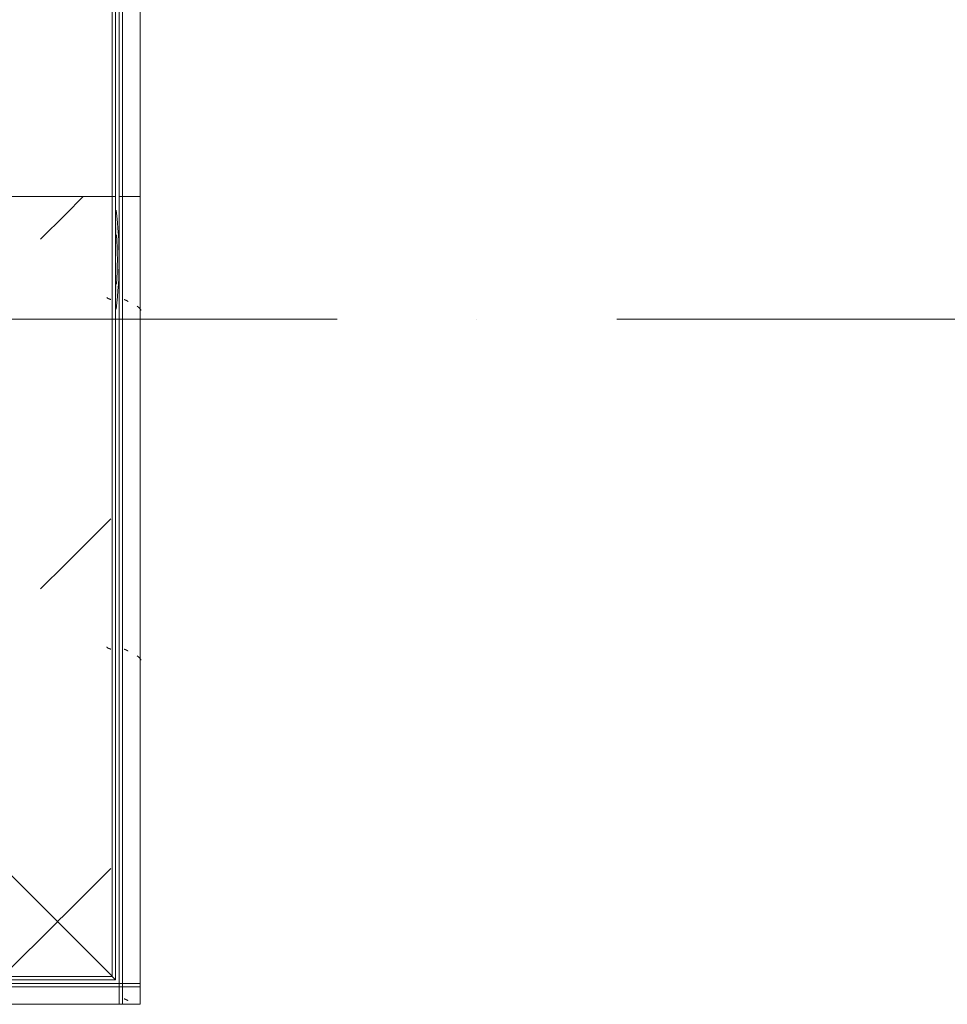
# Model space of a CAD drawing. Header units: millimetres. Extents: x -5460 to 47962, y 30005 to 103451.
# Tile 152 of 192: x 37685 to 39012, y 41376 to 42784. Entities that reach past the tile are written whole.
import ezdxf

# ---------------------------------------------------------------- set-up
doc = ezdxf.new("R2010")
doc.units = ezdxf.units.MM
doc.linetypes.add('4_ Штрихпунктир_ 10 х 2 мм', pattern=[1400, 1000, -200, 0, -200])
doc.layers.add('M-EQPM-____-OTLN', color=7, linetype='Continuous', lineweight=9)
doc.layers.add('S-GRID-____-OTLN', color=7, linetype='Continuous', lineweight=9)
pattern_1 = [(45, (34880, 40625), (0, 1000), [50, -1364.214]), (45, (34880, 40125), (0, 1000), [50, -1364.214]), (45, (35380, 40125), (0, 1000), [50, -1364.214]), (45, (35594.64, 40839.64), (0, 1000), [403.55, -1010.664]), (45, (35594.64, 40339.64), (0, 1000), [403.55, -1010.664]), (45, (35094.64, 40839.64), (0, 1000), [403.55, -1010.664]), (45, (35094.64, 40339.64), (0, 1000), [453.55, -960.664])]
pattern_2 = [(135, (-39995, 34250), (-1000, 1e-13), [50, -1364.214]), (135, (-39495, 34250), (-1000, 1e-13), [50, -1364.214]), (135, (-39495, 34750), (-1000, 1e-13), [50, -1364.214]), (135, (-40209.64, 34964.64), (-1000, 1e-13), [403.55, -1010.664]), (135, (-39709.64, 34964.64), (-1000, 1e-13), [403.55, -1010.664]), (135, (-40209.64, 34464.64), (-1000, 1e-13), [403.55, -1010.664]), (135, (-39709.64, 34464.64), (-1000, 1e-13), [453.55, -960.664])]

# ---------------------------------------------------------------- blocks, each defined once
blk = doc.blocks.new('1ЭПК-01 - 1ЭПК-01-V37-ВКК_01_К1_З_ЭОМ_кабель_')
at = {"layer": 'M-EQPM-____-OTLN', "true_color": 0xeaeaea}
blk.add_hatch(color=254, dxfattribs=at).paths.add_polyline_path([(70.6, 595), (0, 600), (-70.6, 595), (-35.3, 595), (0, 597.5), (49.7, 595)])
at = {"layer": 'M-EQPM-____-OTLN', "color": 253, "true_color": 0xaaaaaa}
for radius, start, end in [(600, 83.2335, 96.7666), (597.5, 86.6063, 93.3937)]:
    blk.add_arc((0, 0), radius, start, end, dxfattribs=at)
blk = doc.blocks.new('ПР_Низ пояс - Тип 1-V389-ВКК_01_К1_З_ЭОМ_кабель_')
at = {"layer": 'M-EQPM-____-OTLN', "true_color": 0xffffff}
h = blk.add_hatch(dxfattribs=at)
h.set_pattern_fill('FP_122', style=0, pattern_type=2)
h.set_pattern_definition([(315, (43550, -34250), (1000, 0), [50, -1364.214]), (315, (43050, -34250), (1000, 0), [50, -1364.214]), (315, (43050, -34750), (1000, 0), [50, -1364.214]), (315, (43764.64, -34964.64), (1000, 0), [403.55, -1010.664]), (315, (43264.64, -34964.64), (1000, 0), [403.55, -1010.664]), (315, (43764.64, -34464.64), (1000, 0), [403.55, -1010.664]), (315, (43264.64, -34464.64), (1000, 0), [453.55, -960.664])])
h.paths.add_polyline_path([(2400, 6.3), (2400, 588), (750, 588), (750, 6.3), (2290, 6.3)])
at = {"layer": 'M-EQPM-____-OTLN', "color": 253, "true_color": 0xaaaaaa}
for p, q in [((750, 595), (2400, 595)), ((2400, 595), (2400, 590)), ((750, 590), (2400, 590)), ((2400, 590), (2400, 588)), ((2400, 588), (2400, 6.3))]:
    blk.add_line(p, q, dxfattribs=at)
blk = doc.blocks.new('ПР_Перед пояса - Тип 1-V392-ВКК_01_К1_З_ЭОМ_кабель_')
at = {"layer": 'M-EQPM-____-OTLN', "color": 253, "true_color": 0xaaaaaa}
for p, q in [((0, 630), (1650, 630)), ((1650, 630), (1650, 626)), ((1650, 626), (1650, 607)), ((1650, 607), (1650, 605)), ((0, 605), (1650, 605)), ((0, 600), (1650, 600)), ((1650, 605), (1650, 600))]:
    blk.add_line(p, q, dxfattribs=at)
blk = doc.blocks.new('УТ1_Перед пояса - Тип 1-10236781-ВКК_01_К1_З_ЭОМ_кабель_')
at = {"layer": 'M-EQPM-____-OTLN', "true_color": 0xffffff}
h = blk.add_hatch(dxfattribs=at)
h.set_pattern_fill('FP_123', style=0, pattern_type=2)
h.set_pattern_definition(pattern_1)
h.paths.add_polyline_path([(386.4, 626), (30, 626), (30, 607), (1400, 607), (1400, 626), (552.7, 626)])
h.paths.add_polyline_path([(0, 626), (0, 607), (23, 607), (23, 626)])
h = blk.add_hatch(dxfattribs=at)
h.set_pattern_fill('FP_123', style=0, pattern_type=2)
h.set_pattern_definition(pattern_1)
h.paths.add_polyline_path([(718.9, 605), (0, 605), (0, 600), (1400, 600), (1400, 605), (885.1, 605)])
at = {"layer": 'M-EQPM-____-OTLN', "color": 253, "true_color": 0xaaaaaa}
for p, q in [((0, 626), (0, 630)), ((0, 607), (0, 626)), ((30, 630), (1400, 630)), ((0, 605), (0, 607)), ((0, 600), (0, 605)), ((0, 605), (1400, 605)), ((0, 600), (1400, 600))]:
    blk.add_line(p, q, dxfattribs=at)
blk = doc.blocks.new('УТ_Низ пояса - Тип 1-10100338-ВКК_01_К1_З_ЭОМ_кабель_')
at = {"layer": 'M-EQPM-____-OTLN', "true_color": 0xffffff}
h = blk.add_hatch(dxfattribs=at)
h.set_pattern_fill('FP_123', style=0, pattern_type=2)
h.set_pattern_definition(pattern_1)
h.paths.add_polyline_path([(718.9, 595), (35, 595), (40, 590), (1400, 590), (1400, 595), (885.1, 595)])
h = blk.add_hatch(dxfattribs=at)
h.set_pattern_fill('FP_123', style=0, pattern_type=2)
h.set_pattern_definition(pattern_1)
h.paths.add_polyline_path([(552.7, 588), (42, 588), (624.2, 6.3), (1400, 6.3), (1400, 588), (718.9, 588)])
at = {"layer": 'M-EQPM-____-OTLN', "color": 253, "true_color": 0xaaaaaa}
for p, q in [((35, 595), (1400, 595)), ((35, 595), (40, 590)), ((40, 590), (1400, 590)), ((42, 588), (623.7, 6.3))]:
    blk.add_line(p, q, dxfattribs=at)
at = {"layer": 'M-EQPM-____-OTLN', "color": 253, "true_color": 0xaaaaaa, "flags": 128}
blk.add_lwpolyline([(40, 590), (40.1, 589.9), (40.2, 589.8), (40.4, 589.6), (40.8, 589.2), (41.1, 588.9), (41.6, 588.4), (42, 588)], dxfattribs=at)
blk = doc.blocks.new('FP_559-ВКК_01_К1_З_ЭОМ_кабель_')
at = {"layer": 'M-EQPM-____-OTLN', "color": 7, "true_color": 0xffffff}
for p, q in [((508, -587.9), (507.9, -588)), ((508.1, -587.6), (508, -587.7)), ((508, -587.7), (508, -587.9)), ((508.2, -587.3), (508.1, -587.5)), ((508.1, -587.5), (508.1, -587.6)), ((508.3, -587.1), (508.2, -587.2)), ((508.2, -587.2), (508.2, -587.3)), ((508.4, -586.8), (508.3, -586.9)), ((508.3, -586.9), (508.3, -587.1)), ((508.5, -586.5), (508.4, -586.7)), ((508.4, -586.7), (508.4, -586.8)), ((508.6, -586.3), (508.5, -586.4)), ((508.5, -586.4), (508.5, -586.5)), ((508.7, -586), (508.6, -586.1)), ((508.6, -586.1), (508.6, -586.3)), ((508.8, -585.8), (508.7, -585.9)), ((508.7, -585.9), (508.7, -586)), ((508.9, -585.5), (508.8, -585.6)), ((508.8, -585.6), (508.8, -585.8)), ((509, -585.3), (508.9, -585.4)), ((508.9, -585.4), (508.9, -585.5)), ((509.1, -584.9), (509, -585)), ((509, -585), (509, -585.2)), ((509, -585.2), (509, -585.3)), ((509.2, -584.7), (509.1, -584.8)), ((509.1, -584.8), (509.1, -584.9)), ((509.3, -584.5), (509.2, -584.6)), ((509.2, -584.6), (509.2, -584.7)), ((509.4, -584.3), (509.3, -584.4)), ((509.3, -584.4), (509.3, -584.5)), ((509.5, -584.1), (509.4, -584.2)), ((509.4, -584.2), (509.4, -584.3)), ((509.6, -583.9), (509.5, -584)), ((509.5, -584), (509.5, -584.1)), ((509.7, -583.7), (509.6, -583.8)), ((509.6, -583.8), (509.6, -583.9)), ((509.8, -583.6), (509.7, -583.7)), ((509.7, -583.7), (509.7, -583.7)), ((509.9, -583.4), (509.8, -583.5)), ((509.8, -583.5), (509.8, -583.6)), ((510, -583.3), (509.9, -583.3)), ((509.9, -583.3), (509.9, -583.4)), ((510.1, -583.1), (510, -583.2)), ((510, -583.2), (510, -583.3)), ((510.2, -583), (510.1, -583.1)), ((510.1, -583.1), (510.1, -583.1)), ((510.3, -582.9), (510.2, -583)), ((510.2, -583), (510.2, -583)), ((510.4, -582.8), (510.3, -582.9)), ((510.3, -582.9), (510.3, -582.9)), ((510.5, -582.7), (510.4, -582.8)), ((510.4, -582.8), (510.4, -582.8)), ((510.6, -582.7), (510.5, -582.7)), ((510.5, -582.7), (510.5, -582.7)), ((510.7, -582.6), (510.6, -582.6)), ((510.6, -582.6), (510.6, -582.7)), ((510.8, -582.5), (510.7, -582.6)), ((510.7, -582.6), (510.7, -582.6)), ((510.9, -582.5), (510.8, -582.5)), ((510.8, -582.5), (510.8, -582.5)), ((511, -582.5), (510.9, -582.5)), ((510.9, -582.5), (510.9, -582.5)), ((511, -582.5), (511, -582.5)), ((1008, -587.9), (1007.9, -588)), ((1008.1, -587.6), (1008, -587.7)), ((1008, -587.7), (1008, -587.9)), ((1008.2, -587.3), (1008.1, -587.5)), ((1008.1, -587.5), (1008.1, -587.6)), ((1008.3, -587.1), (1008.2, -587.2)), ((1008.2, -587.2), (1008.2, -587.3)), ((1008.4, -586.8), (1008.3, -586.9)), ((1008.3, -586.9), (1008.3, -587.1)), ((1008.5, -586.5), (1008.4, -586.7)), ((1008.4, -586.7), (1008.4, -586.8)), ((1008.6, -586.3), (1008.5, -586.4)), ((1008.5, -586.4), (1008.5, -586.5)), ((1008.7, -586), (1008.6, -586.1)), ((1008.6, -586.1), (1008.6, -586.3)), ((1008.8, -585.8), (1008.7, -585.9)), ((1008.7, -585.9), (1008.7, -586)), ((1008.9, -585.5), (1008.8, -585.6)), ((1008.8, -585.6), (1008.8, -585.8)), ((1009, -585.3), (1008.9, -585.4)), ((1008.9, -585.4), (1008.9, -585.5)), ((1009.1, -584.9), (1009, -585)), ((1009, -585), (1009, -585.2)), ((1009, -585.2), (1009, -585.3)), ((1009.2, -584.7), (1009.1, -584.8)), ((1009.1, -584.8), (1009.1, -584.9)), ((1009.3, -584.5), (1009.2, -584.6)), ((1009.2, -584.6), (1009.2, -584.7)), ((1009.4, -584.3), (1009.3, -584.4)), ((1009.3, -584.4), (1009.3, -584.5)), ((1009.5, -584.1), (1009.4, -584.2)), ((1009.4, -584.2), (1009.4, -584.3)), ((1009.6, -583.9), (1009.5, -584)), ((1009.5, -584), (1009.5, -584.1)), ((1009.7, -583.7), (1009.6, -583.8)), ((1009.6, -583.8), (1009.6, -583.9)), ((1009.8, -583.6), (1009.7, -583.7)), ((1009.7, -583.7), (1009.7, -583.7)), ((1009.9, -583.4), (1009.8, -583.5)), ((1009.8, -583.5), (1009.8, -583.6)), ((1010, -583.3), (1009.9, -583.3)), ((1009.9, -583.3), (1009.9, -583.4)), ((1010.1, -583.1), (1010, -583.2)), ((1010, -583.2), (1010, -583.3)), ((1010.2, -583), (1010.1, -583.1)), ((1010.1, -583.1), (1010.1, -583.1)), ((1010.3, -582.9), (1010.2, -583)), ((1010.2, -583), (1010.2, -583)), ((1010.4, -582.8), (1010.3, -582.9)), ((1010.3, -582.9), (1010.3, -582.9)), ((1010.5, -582.7), (1010.4, -582.8)), ((1010.4, -582.8), (1010.4, -582.8)), ((1010.6, -582.7), (1010.5, -582.7)), ((1010.5, -582.7), (1010.5, -582.7)), ((1010.7, -582.6), (1010.6, -582.6)), ((1010.6, -582.6), (1010.6, -582.7)), ((1010.8, -582.5), (1010.7, -582.6)), ((1010.7, -582.6), (1010.7, -582.6)), ((1010.9, -582.5), (1010.8, -582.5)), ((1010.8, -582.5), (1010.8, -582.5)), ((1011, -582.5), (1010.9, -582.5)), ((1010.9, -582.5), (1010.9, -582.5)), ((1011, -582.5), (1011, -582.5))]:
    blk.add_line(p, q, dxfattribs=at)
blk = doc.blocks.new('FP_560-ВКК_01_К1_З_ЭОМ_кабель_')
at = {"layer": 'M-EQPM-____-OTLN', "color": 7, "true_color": 0xffffff}
for p, q in [((1004.9, -11.8), (1004.8, -11.8)), ((1005, -11.7), (1004.9, -11.8)), ((1004.9, -11.8), (1004.9, -11.8)), ((1005, -11.7), (1005, -11.7)), ((1005.1, -11.7), (1005, -11.7)), ((1005.2, -11.7), (1005.1, -11.7)), ((1005.1, -11.7), (1005.1, -11.7)), ((1005.3, -11.6), (1005.2, -11.6)), ((1005.2, -11.6), (1005.2, -11.7)), ((1005.4, -11.5), (1005.3, -11.6)), ((1005.3, -11.6), (1005.3, -11.6)), ((1005.5, -11.5), (1005.4, -11.5)), ((1005.4, -11.5), (1005.4, -11.5)), ((1005.6, -11.3), (1005.5, -11.4)), ((1005.5, -11.4), (1005.5, -11.4)), ((1005.5, -11.4), (1005.5, -11.5)), ((1005.7, -11.2), (1005.6, -11.3)), ((1005.6, -11.3), (1005.6, -11.3)), ((1005.8, -11.1), (1005.7, -11.1)), ((1005.7, -11.1), (1005.7, -11.2)), ((1005.9, -10.9), (1005.8, -11)), ((1005.8, -11), (1005.8, -11.1)), ((1006, -10.8), (1005.9, -10.9)), ((1005.9, -10.9), (1005.9, -10.9)), ((1006.1, -10.6), (1006, -10.7)), ((1006, -10.7), (1006, -10.8)), ((1006.2, -10.4), (1006.1, -10.5)), ((1006.1, -10.5), (1006.1, -10.6)), ((1006.3, -10.3), (1006.2, -10.4)), ((1006.2, -10.4), (1006.2, -10.4)), ((1006.4, -10.1), (1006.3, -10.2)), ((1006.3, -10.2), (1006.3, -10.3)), ((1006.5, -9.9), (1006.4, -10)), ((1006.4, -10), (1006.4, -10.1)), ((1006.6, -9.7), (1006.5, -9.8)), ((1006.5, -9.8), (1006.5, -9.9)), ((1006.7, -9.4), (1006.6, -9.6)), ((1006.6, -9.6), (1006.6, -9.7)), ((1006.8, -9.2), (1006.7, -9.3)), ((1006.7, -9.3), (1006.7, -9.4)), ((1006.9, -9), (1006.8, -9.1)), ((1006.8, -9.1), (1006.8, -9.2)), ((1007, -8.7), (1006.9, -8.9)), ((1006.9, -8.9), (1006.9, -9)), ((1007.1, -8.5), (1007, -8.6)), ((1007, -8.6), (1007, -8.7)), ((1007.2, -8.2), (1007.1, -8.4)), ((1007.1, -8.4), (1007.1, -8.5)), ((1007.3, -8), (1007.2, -8.1)), ((1007.2, -8.1), (1007.2, -8.2)), ((1007.4, -7.7), (1007.3, -7.9)), ((1007.3, -7.9), (1007.3, -8)), ((1007.5, -7.5), (1007.4, -7.6)), ((1007.4, -7.6), (1007.4, -7.7)), ((1007.6, -7.2), (1007.5, -7.3)), ((1007.5, -7.3), (1007.5, -7.5)), ((1007.7, -6.9), (1007.6, -7.1)), ((1007.6, -7.1), (1007.6, -7.2)), ((1007.8, -6.7), (1007.7, -6.8)), ((1007.7, -6.8), (1007.7, -6.9)), ((1007.9, -6.4), (1007.8, -6.5)), ((1007.8, -6.5), (1007.8, -6.7)), ((1007.9, -6.3), (1007.9, -6.4))]:
    blk.add_line(p, q, dxfattribs=at)
blk = doc.blocks.new('УТ_Низ пояса - Тип 1-10100416-ВКК_01_К1_З_ЭОМ_кабель_')
at = {"layer": 'M-EQPM-____-OTLN', "true_color": 0xffffff}
h = blk.add_hatch(dxfattribs=at)
h.set_pattern_fill('FP_168', style=0, pattern_type=2)
h.set_pattern_definition(pattern_2)
h.paths.add_polyline_path([(42, -588), (1155, -588), (1155, -6.3), (623.7, -6.3), (54, -576)])
h = blk.add_hatch(dxfattribs=at)
h.set_pattern_fill('FP_168', style=0, pattern_type=2)
h.set_pattern_definition(pattern_2)
h.paths.add_polyline_path([(625.7, -4.3), (1155, -4.3), (1155, 0), (630, 0)])
at = {"layer": 'M-EQPM-____-OTLN', "color": 253, "true_color": 0xaaaaaa}
for p, q in [((630, 0), (625.7, -4.3)), ((1155, 0), (630, 0)), ((1155, 0), (1155, -4.3)), ((623.7, -6.3), (42, -588)), ((1155, -4.3), (625.7, -4.3)), ((1155, -4.3), (1155, -6.3)), ((1155, -6.3), (1155, -588)), ((40, -590), (35, -595)), ((1155, -590), (40, -590)), ((1155, -588), (1155, -590)), ((1155, -590), (1155, -595)), ((1155, -595), (35, -595))]:
    blk.add_line(p, q, dxfattribs=at)
at = {"layer": 'M-EQPM-____-OTLN', "color": 253, "true_color": 0xaaaaaa, "flags": 128}
for points in [[(625.7, -4.3), (625.7, -4.3), (625.5, -4.5), (625.3, -4.7), (625, -5), (624.6, -5.4), (624.2, -5.8), (623.7, -6.3)], [(42, -588), (41.6, -588.4), (41.1, -588.9), (40.8, -589.2), (40.4, -589.6), (40.2, -589.8), (40.1, -589.9), (40, -590)]]:
    blk.add_lwpolyline(points, dxfattribs=at)
at = {"layer": 'M-EQPM-____-OTLN', "color": 253, "true_color": 0xaaaaaa}
for name in ['FP_560-ВКК_01_К1_З_ЭОМ_кабель_', 'FP_559-ВКК_01_К1_З_ЭОМ_кабель_']:
    blk.add_blockref(name, (0, 0), dxfattribs=at)
blk = doc.blocks.new('FP_561-ВКК_01_К1_З_ЭОМ_кабель_')
at = {"layer": 'M-EQPM-____-OTLN', "color": 7, "true_color": 0xffffff}
for p, q in [((4.9, -612.5), (4.8, -612.5)), ((4.8, -612.5), (4.8, -612.5)), ((5, -612.5), (4.9, -612.5)), ((4.9, -612.5), (4.9, -612.5)), ((5.1, -612.4), (5, -612.5)), ((5, -612.5), (5, -612.5)), ((5.2, -612.4), (5.1, -612.4)), ((5.1, -612.4), (5.1, -612.4)), ((5.3, -612.3), (5.2, -612.4)), ((5.2, -612.4), (5.2, -612.4)), ((5.4, -612.3), (5.3, -612.3)), ((5.3, -612.3), (5.3, -612.3)), ((5.5, -612.1), (5.4, -612.2)), ((5.4, -612.2), (5.4, -612.2)), ((5.4, -612.2), (5.4, -612.3)), ((5.6, -612), (5.5, -612.1)), ((5.5, -612.1), (5.5, -612.1)), ((5.7, -611.9), (5.6, -612)), ((5.6, -612), (5.6, -612)), ((5.8, -611.8), (5.7, -611.9)), ((5.7, -611.9), (5.7, -611.9)), ((5.9, -611.6), (5.8, -611.7)), ((5.8, -611.7), (5.8, -611.8)), ((6, -611.5), (5.9, -611.6)), ((5.9, -611.6), (5.9, -611.6)), ((6.1, -611.3), (6, -611.4)), ((6, -611.4), (6, -611.5)), ((6.2, -611.2), (6.1, -611.3)), ((6.1, -611.3), (6.1, -611.3)), ((6.3, -611), (6.2, -611.1)), ((6.2, -611.1), (6.2, -611.2)), ((6.4, -610.8), (6.3, -610.9)), ((6.3, -610.9), (6.3, -611)), ((6.5, -610.6), (6.4, -610.7)), ((6.4, -610.7), (6.4, -610.8)), ((6.6, -610.4), (6.5, -610.5)), ((6.5, -610.5), (6.5, -610.6)), ((6.7, -610.2), (6.6, -610.3)), ((6.6, -610.3), (6.6, -610.4)), ((6.8, -609.9), (6.7, -610.1)), ((6.7, -610.1), (6.7, -610.2)), ((6.9, -609.7), (6.8, -609.8)), ((6.8, -609.8), (6.8, -609.9)), ((7, -609.5), (6.9, -609.6)), ((6.9, -609.6), (6.9, -609.7)), ((7.1, -609.2), (7, -609.3)), ((7, -609.3), (7, -609.5)), ((7.2, -609), (7.1, -609.1)), ((7.1, -609.1), (7.1, -609.2)), ((7.3, -608.7), (7.2, -608.9)), ((7.2, -608.9), (7.2, -609)), ((7.4, -608.5), (7.3, -608.6)), ((7.3, -608.6), (7.3, -608.7)), ((7.5, -608.2), (7.4, -608.3)), ((7.4, -608.3), (7.4, -608.5)), ((7.6, -607.9), (7.5, -608.1)), ((7.5, -608.1), (7.5, -608.2)), ((7.7, -607.5), (7.6, -607.7)), ((7.6, -607.7), (7.6, -607.8)), ((7.6, -607.8), (7.6, -607.9)), ((7.8, -607.3), (7.7, -607.4)), ((7.7, -607.4), (7.7, -607.5)), ((7.9, -607), (7.8, -607.1)), ((7.8, -607.1), (7.8, -607.3)), ((504.9, -612.5), (504.8, -612.5)), ((504.8, -612.5), (504.8, -612.5)), ((505, -612.5), (504.9, -612.5)), ((504.9, -612.5), (504.9, -612.5)), ((505.1, -612.4), (505, -612.5)), ((505, -612.5), (505, -612.5)), ((505.2, -612.4), (505.1, -612.4)), ((505.1, -612.4), (505.1, -612.4)), ((505.3, -612.3), (505.2, -612.4)), ((505.2, -612.4), (505.2, -612.4)), ((505.4, -612.3), (505.3, -612.3)), ((505.3, -612.3), (505.3, -612.3)), ((505.5, -612.1), (505.4, -612.2)), ((505.4, -612.2), (505.4, -612.2)), ((505.4, -612.2), (505.4, -612.3)), ((505.6, -612), (505.5, -612.1)), ((505.5, -612.1), (505.5, -612.1)), ((505.7, -611.9), (505.6, -612)), ((505.6, -612), (505.6, -612)), ((505.8, -611.8), (505.7, -611.9)), ((505.7, -611.9), (505.7, -611.9)), ((505.9, -611.6), (505.8, -611.7)), ((505.8, -611.7), (505.8, -611.8)), ((506, -611.5), (505.9, -611.6)), ((505.9, -611.6), (505.9, -611.6)), ((506.1, -611.3), (506, -611.4)), ((506, -611.4), (506, -611.5)), ((506.2, -611.2), (506.1, -611.3)), ((506.1, -611.3), (506.1, -611.3)), ((506.3, -611), (506.2, -611.1)), ((506.2, -611.1), (506.2, -611.2)), ((506.4, -610.8), (506.3, -610.9)), ((506.3, -610.9), (506.3, -611)), ((506.5, -610.6), (506.4, -610.7)), ((506.4, -610.7), (506.4, -610.8)), ((506.6, -610.4), (506.5, -610.5)), ((506.5, -610.5), (506.5, -610.6)), ((506.7, -610.2), (506.6, -610.3)), ((506.6, -610.3), (506.6, -610.4)), ((506.8, -609.9), (506.7, -610.1)), ((506.7, -610.1), (506.7, -610.2)), ((506.9, -609.7), (506.8, -609.8)), ((506.8, -609.8), (506.8, -609.9)), ((507, -609.5), (506.9, -609.6)), ((506.9, -609.6), (506.9, -609.7)), ((507.1, -609.2), (507, -609.3)), ((507, -609.3), (507, -609.5)), ((507.2, -609), (507.1, -609.1)), ((507.1, -609.1), (507.1, -609.2)), ((507.3, -608.7), (507.2, -608.9)), ((507.2, -608.9), (507.2, -609)), ((507.4, -608.5), (507.3, -608.6)), ((507.3, -608.6), (507.3, -608.7)), ((507.5, -608.2), (507.4, -608.3)), ((507.4, -608.3), (507.4, -608.5)), ((507.6, -607.9), (507.5, -608.1)), ((507.5, -608.1), (507.5, -608.2)), ((507.7, -607.5), (507.6, -607.7)), ((507.6, -607.7), (507.6, -607.8)), ((507.6, -607.8), (507.6, -607.9)), ((507.8, -607.3), (507.7, -607.4)), ((507.7, -607.4), (507.7, -607.5)), ((507.9, -607), (507.8, -607.1)), ((507.8, -607.1), (507.8, -607.3)), ((1004.9, -612.5), (1004.8, -612.5)), ((1004.8, -612.5), (1004.8, -612.5)), ((1005, -612.5), (1004.9, -612.5)), ((1004.9, -612.5), (1004.9, -612.5)), ((1005.1, -612.4), (1005, -612.5)), ((1005, -612.5), (1005, -612.5)), ((1005.2, -612.4), (1005.1, -612.4)), ((1005.1, -612.4), (1005.1, -612.4)), ((1005.3, -612.3), (1005.2, -612.4)), ((1005.2, -612.4), (1005.2, -612.4)), ((1005.4, -612.3), (1005.3, -612.3)), ((1005.3, -612.3), (1005.3, -612.3)), ((1005.5, -612.1), (1005.4, -612.2)), ((1005.4, -612.2), (1005.4, -612.2)), ((1005.4, -612.2), (1005.4, -612.3)), ((1005.6, -612), (1005.5, -612.1)), ((1005.5, -612.1), (1005.5, -612.1)), ((1005.7, -611.9), (1005.6, -612)), ((1005.6, -612), (1005.6, -612)), ((1005.8, -611.8), (1005.7, -611.9)), ((1005.7, -611.9), (1005.7, -611.9)), ((1005.9, -611.6), (1005.8, -611.7)), ((1005.8, -611.7), (1005.8, -611.8)), ((1006, -611.5), (1005.9, -611.6)), ((1005.9, -611.6), (1005.9, -611.6)), ((1006.1, -611.3), (1006, -611.4)), ((1006, -611.4), (1006, -611.5)), ((1006.2, -611.2), (1006.1, -611.3)), ((1006.1, -611.3), (1006.1, -611.3)), ((1006.3, -611), (1006.2, -611.1)), ((1006.2, -611.1), (1006.2, -611.2)), ((1006.4, -610.8), (1006.3, -610.9)), ((1006.3, -610.9), (1006.3, -611)), ((1006.5, -610.6), (1006.4, -610.7)), ((1006.4, -610.7), (1006.4, -610.8)), ((1006.6, -610.4), (1006.5, -610.5)), ((1006.5, -610.5), (1006.5, -610.6)), ((1006.7, -610.2), (1006.6, -610.3)), ((1006.6, -610.3), (1006.6, -610.4)), ((1006.8, -609.9), (1006.7, -610.1)), ((1006.7, -610.1), (1006.7, -610.2)), ((1006.9, -609.7), (1006.8, -609.8)), ((1006.8, -609.8), (1006.8, -609.9)), ((1007, -609.5), (1006.9, -609.6)), ((1006.9, -609.6), (1006.9, -609.7)), ((1007.1, -609.2), (1007, -609.3)), ((1007, -609.3), (1007, -609.5)), ((1007.2, -609), (1007.1, -609.1)), ((1007.1, -609.1), (1007.1, -609.2)), ((1007.3, -608.7), (1007.2, -608.9)), ((1007.2, -608.9), (1007.2, -609)), ((1007.4, -608.5), (1007.3, -608.6)), ((1007.3, -608.6), (1007.3, -608.7)), ((1007.5, -608.2), (1007.4, -608.3)), ((1007.4, -608.3), (1007.4, -608.5)), ((1007.6, -607.9), (1007.5, -608.1)), ((1007.5, -608.1), (1007.5, -608.2)), ((1007.7, -607.5), (1007.6, -607.7)), ((1007.6, -607.7), (1007.6, -607.8)), ((1007.6, -607.8), (1007.6, -607.9)), ((1007.8, -607.3), (1007.7, -607.4)), ((1007.7, -607.4), (1007.7, -607.5)), ((1007.9, -607), (1007.8, -607.1)), ((1007.8, -607.1), (1007.8, -607.3))]:
    blk.add_line(p, q, dxfattribs=at)
blk = doc.blocks.new('FP_562-ВКК_01_К1_З_ЭОМ_кабель_')
at = {"layer": 'M-EQPM-____-OTLN', "color": 7, "true_color": 0xffffff}
for p, q in [((492.2, -631.2), (492.1, -631.2)), ((492.3, -631.1), (492.2, -631.2)), ((492.4, -631.1), (492.3, -631.1)), ((492.5, -631.1), (492.4, -631.1)), ((492.6, -631.1), (492.5, -631.1)), ((492.7, -631.1), (492.6, -631.1)), ((492.8, -631.1), (492.7, -631.1)), ((492.9, -631), (492.8, -631.1)), ((493, -631), (492.9, -631)), ((493.1, -631), (493, -631)), ((493.2, -630.9), (493.1, -631)), ((493.3, -630.9), (493.2, -630.9)), ((493.4, -630.8), (493.3, -630.9)), ((493.5, -630.8), (493.4, -630.8)), ((493.4, -630.8), (493.4, -630.8)), ((493.6, -630.7), (493.5, -630.8)), ((493.7, -630.7), (493.6, -630.7)), ((493.8, -630.6), (493.7, -630.7)), ((493.9, -630.5), (493.8, -630.6)), ((494, -630.5), (493.9, -630.5)), ((494.1, -630.4), (494, -630.5)), ((494.2, -630.3), (494.1, -630.4)), ((494.3, -630.3), (494.2, -630.3)), ((494.4, -630.2), (494.3, -630.3)), ((494.5, -630.1), (494.4, -630.2)), ((494.6, -630), (494.5, -630.1)), ((494.7, -630), (494.6, -630)), ((494.8, -629.9), (494.7, -630)), ((494.9, -629.8), (494.8, -629.9)), ((495, -629.7), (494.9, -629.8)), ((495.1, -629.6), (495, -629.7)), ((495.2, -629.5), (495.1, -629.6)), ((495.3, -629.4), (495.2, -629.5)), ((495.4, -629.4), (495.3, -629.4)), ((495.5, -629.3), (495.4, -629.4)), ((495.6, -629.2), (495.5, -629.3)), ((495.7, -629.1), (495.6, -629.2)), ((495.8, -629), (495.7, -629.1)), ((495.9, -628.9), (495.8, -629)), ((496, -628.7), (495.9, -628.9)), ((496.1, -628.6), (496, -628.7)), ((496.2, -628.5), (496.1, -628.6)), ((496.3, -628.4), (496.2, -628.5)), ((496.4, -628.3), (496.3, -628.4)), ((496.5, -628.2), (496.4, -628.3)), ((496.6, -628.1), (496.5, -628.2)), ((496.7, -628), (496.6, -628.1)), ((496.8, -627.8), (496.7, -628)), ((496.9, -627.7), (496.8, -627.8)), ((497, -627.6), (496.9, -627.7)), ((497.1, -627.5), (497, -627.6)), ((497.2, -627.2), (497.1, -627.4)), ((497.1, -627.4), (497.1, -627.5)), ((497.3, -627.1), (497.2, -627.2)), ((497.4, -627), (497.3, -627.1)), ((497.5, -626.9), (497.4, -627)), ((497.6, -626.8), (497.5, -626.9)), ((497.7, -626.6), (497.6, -626.8)), ((497.8, -626.5), (497.7, -626.6)), ((497.9, -626.4), (497.8, -626.5)), ((498, -626.3), (497.9, -626.4)), ((498.1, -626.1), (498, -626.3)), ((498.2, -626), (498.1, -626.1)), ((992.2, -631.2), (992.1, -631.2)), ((992.3, -631.1), (992.2, -631.2)), ((992.4, -631.1), (992.3, -631.1)), ((992.5, -631.1), (992.4, -631.1)), ((992.6, -631.1), (992.5, -631.1)), ((992.7, -631.1), (992.6, -631.1)), ((992.8, -631.1), (992.7, -631.1)), ((992.9, -631), (992.8, -631.1)), ((993, -631), (992.9, -631)), ((993.1, -631), (993, -631)), ((993.2, -630.9), (993.1, -631)), ((993.3, -630.9), (993.2, -630.9)), ((993.4, -630.8), (993.3, -630.9)), ((993.5, -630.8), (993.4, -630.8)), ((993.4, -630.8), (993.4, -630.8)), ((993.6, -630.7), (993.5, -630.8)), ((993.7, -630.7), (993.6, -630.7)), ((993.8, -630.6), (993.7, -630.7)), ((993.9, -630.5), (993.8, -630.6)), ((994, -630.5), (993.9, -630.5)), ((994.1, -630.4), (994, -630.5)), ((994.2, -630.3), (994.1, -630.4)), ((994.3, -630.3), (994.2, -630.3)), ((994.4, -630.2), (994.3, -630.3)), ((994.5, -630.1), (994.4, -630.2)), ((994.6, -630), (994.5, -630.1)), ((994.7, -630), (994.6, -630)), ((994.8, -629.9), (994.7, -630)), ((994.9, -629.8), (994.8, -629.9)), ((995, -629.7), (994.9, -629.8)), ((995.1, -629.6), (995, -629.7)), ((995.2, -629.5), (995.1, -629.6)), ((995.3, -629.4), (995.2, -629.5)), ((995.4, -629.4), (995.3, -629.4)), ((995.5, -629.3), (995.4, -629.4)), ((995.6, -629.2), (995.5, -629.3)), ((995.7, -629.1), (995.6, -629.2)), ((995.8, -629), (995.7, -629.1)), ((995.9, -628.9), (995.8, -629)), ((996, -628.7), (995.9, -628.9)), ((996.1, -628.6), (996, -628.7)), ((996.2, -628.5), (996.1, -628.6)), ((996.3, -628.4), (996.2, -628.5)), ((996.4, -628.3), (996.3, -628.4)), ((996.5, -628.2), (996.4, -628.3)), ((996.6, -628.1), (996.5, -628.2)), ((996.7, -628), (996.6, -628.1)), ((996.8, -627.8), (996.7, -628)), ((996.9, -627.7), (996.8, -627.8)), ((997, -627.6), (996.9, -627.7)), ((997.1, -627.5), (997, -627.6)), ((997.2, -627.2), (997.1, -627.4)), ((997.1, -627.4), (997.1, -627.5)), ((997.3, -627.1), (997.2, -627.2)), ((997.4, -627), (997.3, -627.1)), ((997.5, -626.9), (997.4, -627)), ((997.6, -626.8), (997.5, -626.9)), ((997.7, -626.6), (997.6, -626.8)), ((997.8, -626.5), (997.7, -626.6)), ((997.9, -626.4), (997.8, -626.5)), ((998, -626.3), (997.9, -626.4)), ((998.1, -626.1), (998, -626.3)), ((998.2, -626), (998.1, -626.1))]:
    blk.add_line(p, q, dxfattribs=at)
blk = doc.blocks.new('УТ1_Перед пояса - Тип 1-10236856-ВКК_01_К1_З_ЭОМ_кабель_')
at = {"layer": 'M-EQPM-____-OTLN', "color": 253, "true_color": 0xaaaaaa}
for p, q in [((0, -605), (0, -600)), ((1155, -600), (0, -600)), ((0, -607), (0, -605)), ((1155, -605), (0, -605)), ((1155, -600), (1155, -605)), ((1155, -605), (1155, -607)), ((0, -626), (0, -607)), ((1155, -607), (1155, -626)), ((0, -630), (0, -626)), ((1155, -630), (30, -630)), ((1155, -626), (1155, -630))]:
    blk.add_line(p, q, dxfattribs=at)
for name in ['FP_561-ВКК_01_К1_З_ЭОМ_кабель_', 'FP_562-ВКК_01_К1_З_ЭОМ_кабель_']:
    blk.add_blockref(name, (0, 0), dxfattribs=at)
blk = doc.blocks.new('Наметкина 10_РД_АРФ_К1_R21_rvt-1-ВКК_01_К1_З_ЭОМ_кабель_')
at = {"layer": 'M-EQPM-____-OTLN', "color": 253, "lineweight": 9, "true_color": 0xaaaaaa}
for name, p, rotation in [('ПР_Низ пояс - Тип 1-V389-ВКК_01_К1_З_ЭОМ_кабель_', (35250, 44050), 269.9999999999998), ('ПР_Перед пояса - Тип 1-V392-ВКК_01_К1_З_ЭОМ_кабель_', (35250, 43300), 269.9999999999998), ('УТ_Низ пояса - Тип 1-10100416-ВКК_01_К1_З_ЭОМ_кабель_', (35250, 40495), 89.9999999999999), ('УТ1_Перед пояса - Тип 1-10236856-ВКК_01_К1_З_ЭОМ_кабель_', (35250, 40495), 89.9999999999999), ('1ЭПК-01 - 1ЭПК-01-V37-ВКК_01_К1_З_ЭОМ_кабель_', (35250, 41560), 269.9999999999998), ('УТ_Низ пояса - Тип 1-10100338-ВКК_01_К1_З_ЭОМ_кабель_', (35880, 41125), 180), ('УТ1_Перед пояса - Тип 1-10236781-ВКК_01_К1_З_ЭОМ_кабель_', (35880, 41125), 180)]:
    blk.add_blockref(name, p, dxfattribs=dict(at, rotation=rotation))

msp = doc.modelspace()

# ---------------------------------------------------------------- linework, layer by layer
at = {"layer": 'S-GRID-____-OTLN', "color": 253, "linetype": '4_ Штрихпунктир_ 10 х 2 мм', "true_color": 0xaaaaaa}
msp.add_line((39539.6, 42356.2), (-2215.3, 42356.2), dxfattribs=at)

# ---------------------------------------------------------------- block references
at = {"lineweight": 5}
msp.add_blockref('Наметкина 10_РД_АРФ_К1_R21_rvt-1-ВКК_01_К1_З_ЭОМ_кабель_', (1977.6, 881.2), dxfattribs=at)

doc.saveas('drawing.dxf')
